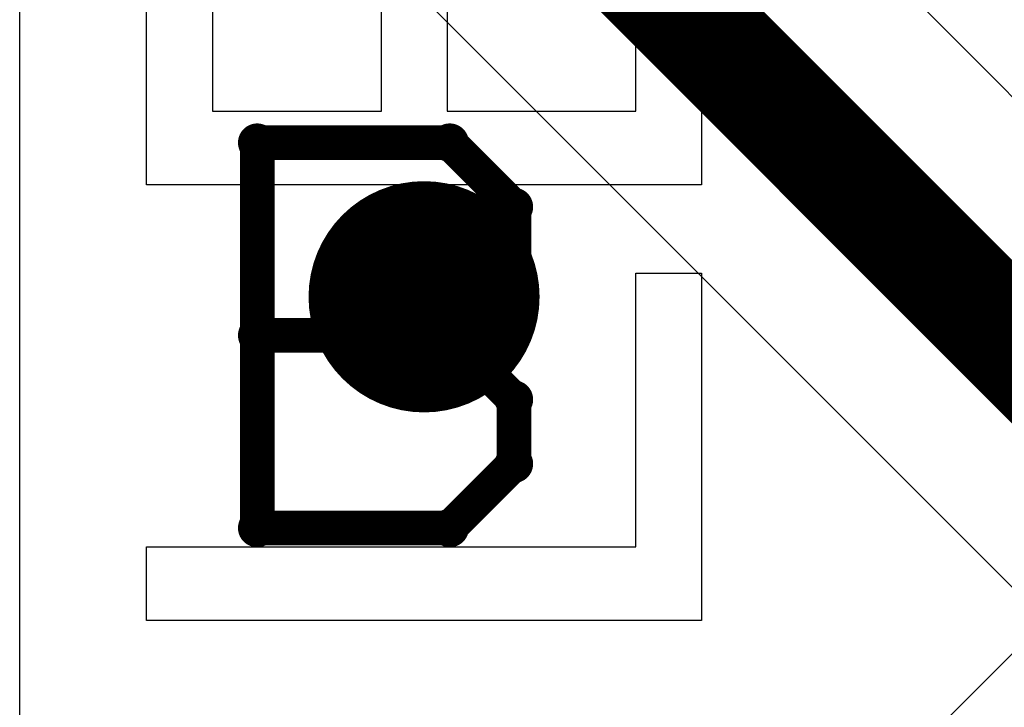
# Model space of a CAD drawing. Extents: x -1.5 to 9, y -3 to 5.
# Tile 141 of 256: x 0.515 to 0.6002, y 2.9675 to 3.027. Entities that reach past the tile are written whole.
import ezdxf

# ---------------------------------------------------------------- set-up
doc = ezdxf.new("R2010")
doc.units = 0
doc.layers.get('0').update_dxf_attribs({"linetype": 'CONTINUOUS'})
for name, color, linetype in [('qfn16-30-34-a_copper_signal_1', 1, 'CONTINUOUS'), ('qfn16-30-34-a_copper_signal_2', 1, 'CONTINUOUS'), ('qfn16-30-34-a_copper_signal_bot', 5, 'CONTINUOUS'), ('qfn16-30-34-a_copper_signal_top', 1, 'CONTINUOUS'), ('qfn16-30-34-a_drawing_1', 1, 'CONTINUOUS'), ('qfn16-30-34-a_drillmap_1', 1, 'CONTINUOUS'), ('qfn16-30-34-a_legend_top', 2, 'CONTINUOUS'), ('qfn16-30-34-a_pth_drill', 1, 'CONTINUOUS')]:
    doc.layers.add(name, color=color, linetype=linetype)

# ---------------------------------------------------------------- blocks, each defined once
blk = doc.blocks.new('D29')
at = {"const_width": 0.01}
blk.add_lwpolyline([(-0.005, 0, 1), (0.005, 0, 1)], format="xyb", close=True, dxfattribs=at)
blk = doc.blocks.new('D64')
at = {"const_width": 0.005}
blk.add_lwpolyline([(-0.0025, 0, 1), (0.0025, 0, 1)], format="xyb", close=True, dxfattribs=at)
blk = doc.blocks.new('D69')
at = {"const_width": 0.001667}
blk.add_lwpolyline([(-0.000833, 0, 1), (0.000833, 0, 1)], format="xyb", close=True, dxfattribs=at)
blk = doc.blocks.new('D44')
at = {"const_width": 0.0025}
blk.add_lwpolyline([(-0.00125, 0, 1), (0.00125, 0, 1)], format="xyb", close=True, dxfattribs=at)

msp = doc.modelspace()

# ---------------------------------------------------------------- linework, layer by layer
at = {"layer": 'qfn16-30-34-a_copper_signal_2', "color": 1, "const_width": 0.01}
msp.add_lwpolyline([(0.55, 3.05), (0.625, 2.975)], dxfattribs=at)
at = {"layer": 'qfn16-30-34-a_copper_signal_2', "color": 1}
for points in [[(0.631213, 2.99), (0.569961, 3.051253)], [(0.548747, 3.030039), (0.614393, 2.964393)]]:
    msp.add_lwpolyline(points, dxfattribs=at)
at = {"layer": 'qfn16-30-34-a_copper_signal_top', "color": 1}
for points in [[(0.515, 2.934293), (0.515, 3.225235)], [(0.614393, 2.985607), (0.567511, 2.938725)]]:
    msp.add_lwpolyline(points, dxfattribs=at)
at = {"layer": 'qfn16-30-34-a_drawing_1', "color": 1, "const_width": 0.003}
for points in [[(0.535559, 3.016328), (0.535559, 2.983006)], [(0.55222, 3.016328), (0.535559, 3.016328)], [(0.557774, 3.010774), (0.55222, 3.016328)], [(0.557774, 3.005221), (0.557774, 3.010774)], [(0.55222, 2.999667), (0.557774, 3.005221)], [(0.55222, 2.999667), (0.535559, 2.999667)], [(0.535559, 2.999667), (0.55222, 2.999667)], [(0.557774, 2.994113), (0.55222, 2.999667)], [(0.557774, 2.988559), (0.557774, 2.994113)], [(0.55222, 2.983006), (0.557774, 2.988559)], [(0.535559, 2.983006), (0.55222, 2.983006)]]:
    msp.add_lwpolyline(points, dxfattribs=at)
at = {"layer": 'qfn16-30-34-a_drillmap_1', "color": 1, "const_width": 0.005}
for points in [[(0.55, 2.998), (0.55, 3.008)], [(0.545, 3.003), (0.555, 3.003)]]:
    msp.add_lwpolyline(points, dxfattribs=at)
at = {"layer": 'qfn16-30-34-a_legend_top', "color": 2}
for points in [[(0.574012, 3.012684), (0.525988, 3.012684), (0.525988, 3.047454), (0.531678, 3.047454), (0.531678, 3.019069), (0.546322, 3.019069), (0.546322, 3.045649), (0.552013, 3.045649), (0.552013, 3.019069), (0.568322, 3.019069), (0.568322, 3.048564), (0.574012, 3.048564), (0.574012, 3.012684)], [(0.574012, 2.975), (0.525988, 2.975), (0.525988, 2.981385), (0.568322, 2.981385), (0.568322, 3.00505), (0.574012, 3.00505), (0.574012, 2.975)]]:
    msp.add_lwpolyline(points, dxfattribs=at)

# ---------------------------------------------------------------- block references
at = {"layer": 'qfn16-30-34-a_copper_signal_1'}
msp.add_blockref('D29', (0.55, 3.003), dxfattribs=at)
at = {"layer": 'qfn16-30-34-a_copper_signal_2'}
msp.add_blockref('D29', (0.55, 3.003), dxfattribs=at)
at = {"layer": 'qfn16-30-34-a_copper_signal_bot'}
msp.add_blockref('D29', (0.55, 3.003), dxfattribs=at)
at = {"layer": 'qfn16-30-34-a_copper_signal_top'}
msp.add_blockref('D29', (0.55, 3.003), dxfattribs=at)
at = {"layer": 'qfn16-30-34-a_drawing_1'}
for p in [(0.535559, 3.016328), (0.535559, 3.016328), (0.55222, 3.016328), (0.557774, 3.010774), (0.557774, 3.005221), (0.535559, 2.999667), (0.55222, 2.999667), (0.55222, 2.999667), (0.557774, 2.994113), (0.557774, 2.988559), (0.535559, 2.983006), (0.55222, 2.983006)]:
    msp.add_blockref('D69', p, dxfattribs=at)
at = {"layer": 'qfn16-30-34-a_drillmap_1'}
for p in [(0.55, 3.008), (0.545, 3.003), (0.555, 3.003), (0.55, 2.998)]:
    msp.add_blockref('D44', p, dxfattribs=at)
at = {"layer": 'qfn16-30-34-a_pth_drill'}
msp.add_blockref('D64', (0.55, 3.003), dxfattribs=at)

doc.saveas('drawing.dxf')
